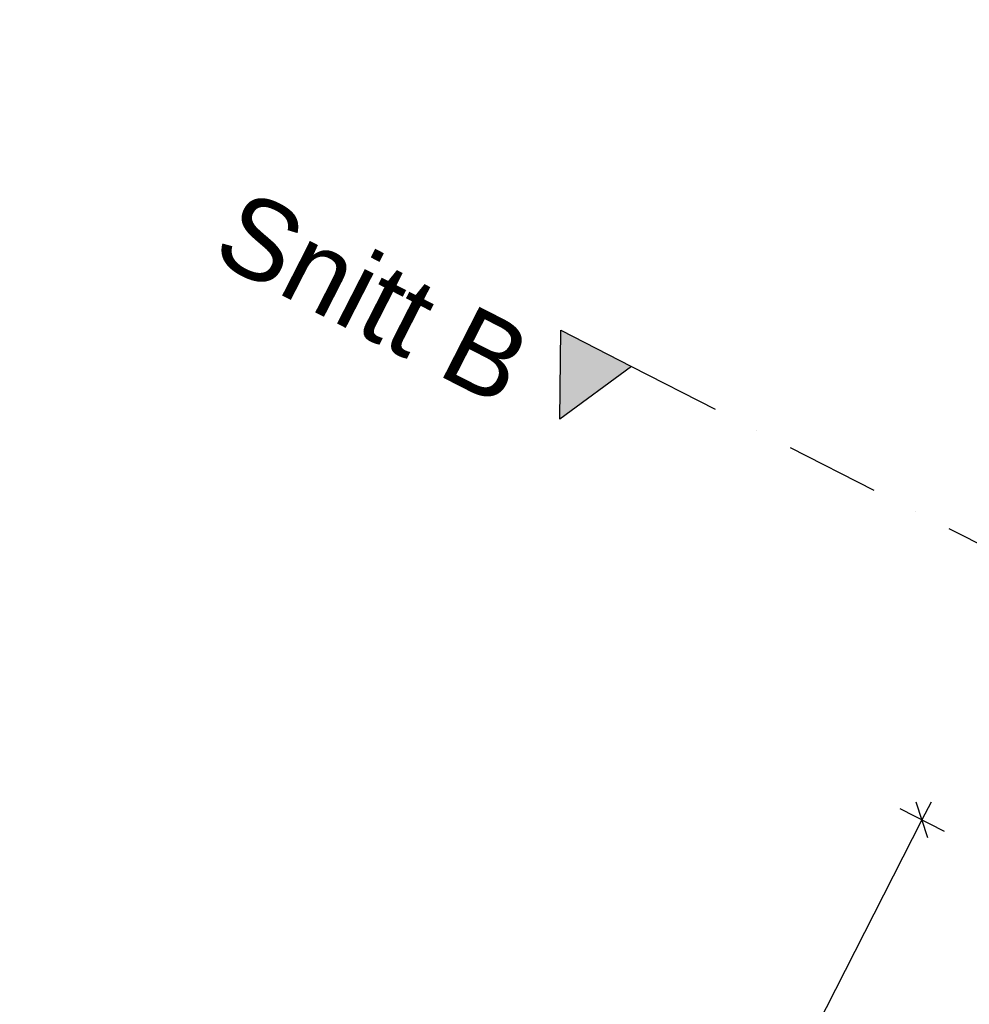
# Model space of a CAD drawing. Header units: millimetres. Extents: x 91549 to 157794, y 81579 to 142563.
# Tile 70 of 112: x 125696 to 129271, y 116942 to 120649. Entities that reach past the tile are written whole.
import ezdxf

# ---------------------------------------------------------------- set-up
doc = ezdxf.new("R2010")
doc.units = ezdxf.units.MM
doc.header["$LTSCALE"] = 0.5
doc.header["$MEASUREMENT"] = 0
doc.linetypes.add('PLINE', pattern=[0])
doc.linetypes.add('Prikk & stiplet', pattern=[1340.555525, 705.555534, -352.777767, 0, -282.222223])
doc.layers.add('255- Gulvoverflate(Nye konstruksjoner)', color=7, linetype='Continuous', lineweight=0)
doc.layers.add('842-M___1_100 Målsetting bygning(Nye konstruksjoner)', color=7, linetype='Continuous')
doc.layers.add('852- Snittmarkør', color=7, linetype='Continuous')
doc.styles.add('GENERATED_STYLE_1', font='arial.ttf')
doc.dimstyles.new('GENERATED_STYLE__2', dxfattribs={"dimtxt": 150, "dimasz": 95, "dimexe": 0.18, "dimexo": 0.0625, "dimgap": 0, "dimtad": 1, "dimdec": 0, "dimzin": 0, "dimdsep": 46, "dimtxsty": 'GENERATED_STYLE_1', "dimblk": 'ARROWHEAD_6', "dimblk1": 'ARROWHEAD_6', "dimblk2": 'ARROWHEAD_6', "dimcen": 0.09, "dimse1": 1, "dimse2": 1, "dimclrd": 256, "dimclre": 256, "dimclrt": 256, "dimadec": 1, "dimazin": 0, "dimtfac": 1, "dimtdec": 4, "dimtmove": 0, "dimatfit": 3, "dimfxl": 1, "dimtolj": 1, "dimtzin": 0, "dimarcsym": 0})

# ---------------------------------------------------------------- blocks, each defined once
blk = doc.blocks.new('*D248', base_point=(-1071196.2, -15782375.2))
at = {"layer": '842-M___1_100 Målsetting bygning(Nye konstruksjoner)', "linetype": 'PLINE'}
for p, q in [((129114.9, 117568.9), (129071.3, 117703.4)), ((129127.2, 117702.9), (129093.1, 117636.1)), ((129009.6, 117678.8), (129176.6, 117593.5)), ((129093.1, 117636.1), (127046.2, 113628.6)), ((127067.9, 113561.3), (127024.4, 113695.9)), ((126962.7, 113671.3), (127129.7, 113586))]:
    blk.add_line(p, q, dxfattribs=at)
at = {"layer": '842-M___1_100 Målsetting bygning(Nye konstruksjoner)', "char_height": 150, "attachment_point": 7, "rotation": 242.9436, "style": 'GENERATED_STYLE_1'}
for s, insert in [('\\A1;{\\pql;\\fArial|b0|i0|c0|p0;\\W1.000000;4\xa0500}', (128213.4, 115848)), ('\\A1;{\\pql;\\fArial|b0|i0|c0|p0;\\W1.000000;125}', (127309.6, 113616.7))]:
    blk.add_mtext(s, dxfattribs=dict(at, insert=insert))
blk = doc.blocks.new('ARROWHEAD_6')
at = {"linetype": 'Continuous'}
for p, q in [((-0.5, -0.5), (0.5, 0.5)), ((0, 0), (-1, 0))]:
    blk.add_line(p, q, dxfattribs=at)
blk = doc.blocks.new('*D249', base_point=(-1071196.2, -15782375.2))
at = {"layer": '842-M___1_100 Målsetting bygning(Nye konstruksjoner)', "linetype": 'PLINE'}
for p, q in [((129093.1, 117636.1), (127046.2, 113628.6)), ((127067.9, 113561.3), (127024.4, 113695.9)), ((126962.7, 113671.3), (127129.7, 113586)), ((127046.2, 113628.6), (126989.4, 113517.5)), ((127011.2, 113450.2), (126967.6, 113584.8)), ((126905.9, 113560.2), (127072.9, 113474.9)), ((126989.4, 113517.5), (125818, 111224.1))]:
    blk.add_line(p, q, dxfattribs=at)

msp = doc.modelspace()

# ---------------------------------------------------------------- hatches: boundary and pattern name
at = {"layer": '255- Gulvoverflate(Nye konstruksjoner)', "linetype": 'Continuous'}
h = msp.add_hatch(dxfattribs=at)
h.set_pattern_fill('Linjer_120_mm_0001', color=256, style=0, pattern_type=2)
h.set_pattern_definition([(152.9436, (124378.94, 120195.1), (62.804, 122.9605), [])])
h.paths.add_polyline_path([(115405.3, 116893.9, 0.414213), (116014.4, 115012.9), (119758.1, 113100.7, 0.414213), (121639.2, 113709.9), (124187.4, 118698.8), (126049.3, 122344.2), (124446.3, 123162.9), (123220.3, 120762.7, -0.414214), (121339.2, 120153.5), (119198.6, 121246.9, 0.414214), (117317.5, 120637.8)])
at = {"layer": '852- Snittmarkør', "linetype": 'Continuous'}
msp.add_hatch(color=256, dxfattribs=at).paths.add_polyline_path([(127732.8, 119479.9), (127730, 119144.5), (128000, 119343.4)])

# ---------------------------------------------------------------- linework, layer by layer
at = {"layer": '852- Snittmarkør', "linetype": 'Prikk & stiplet'}
msp.add_line((128000, 119343.4), (149692.2, 108263.8), dxfattribs=at)
at = {"layer": '852- Snittmarkør', "linetype": 'PLINE', "flags": 128}
msp.add_lwpolyline([(127732.8, 119479.9), (128000, 119343.4), (127730, 119144.5)], close=True, dxfattribs=at)

# ---------------------------------------------------------------- texts
at = {"layer": '852- Snittmarkør', "insert": (126407.3, 119747), "char_height": 300, "attachment_point": 7, "rotation": 332.9436, "style": 'GENERATED_STYLE_1'}
msp.add_mtext('\\A1;{\\pql;\\pt0;\\fArial|b0|i0|c0|p0;\\W1.000000;Snitt B}', dxfattribs=at)

# ---------------------------------------------------------------- dimensions: what is measured, and where the dimension line sits
at = {"layer": '842-M___1_100 Målsetting bygning(Nye konstruksjoner)', "linetype": 'Continuous'}
for base, p1, p2, picture, middle in [((127046.2, 113628.6), (129538.3, 117408.7), (127491.4, 113401.2), '*D248', (128163.2, 115584.7)), ((126989.4, 113517.5), (127491.4, 113401.2), (126898.4, 113564), '*D249', (127298.5, 113430.1))]:
    dim = msp.add_linear_dim(base=base, p1=p1, p2=p2, angle=242.9436, dimstyle='GENERATED_STYLE__2', dxfattribs=at)
    dim.commit()
    dim.dimension.update_dxf_attribs({"geometry": picture, "text_midpoint": middle, "dimtype": 160, "text_rotation": 242.9436})

doc.saveas('drawing.dxf')
